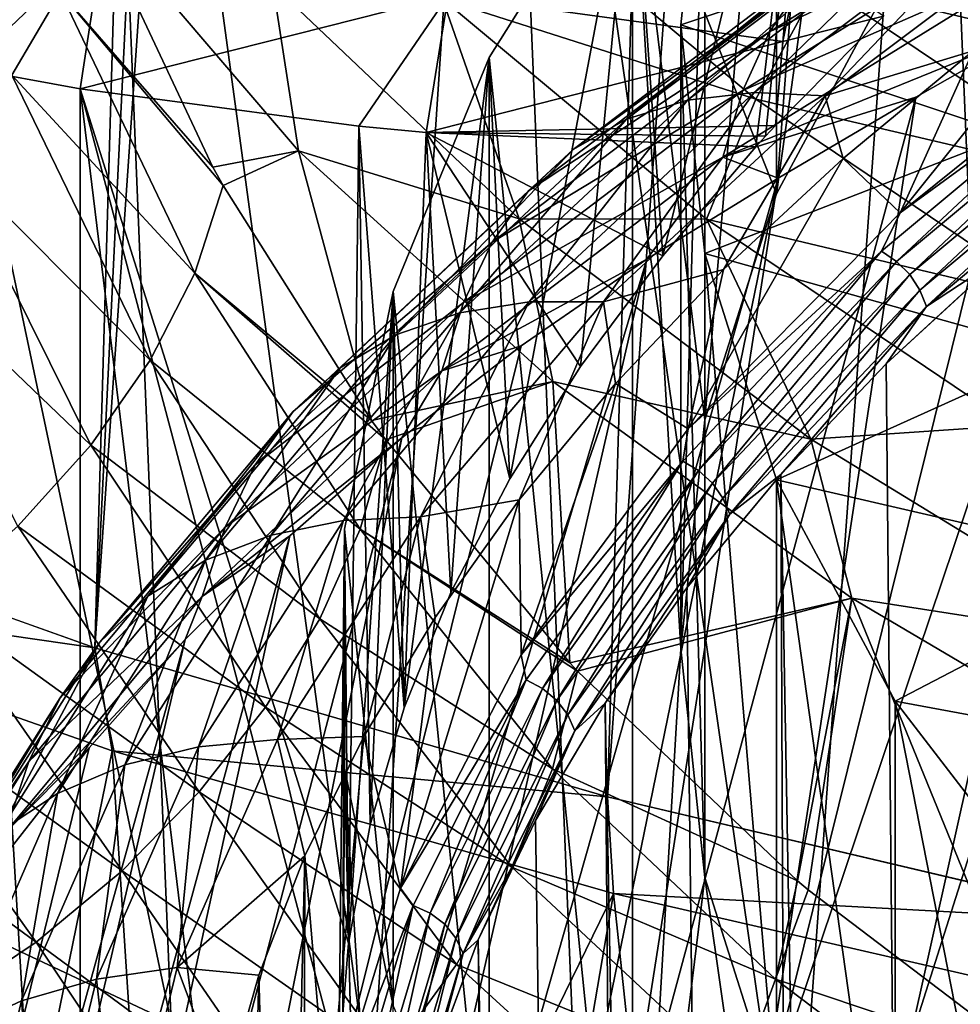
# Model space of a CAD drawing. Header units: metres. Extents: x -109 to 109, y -78 to 121.
# Tile 91 of 256: x -90.49 to -87.87, y -11.03 to -8.3. Entities that reach past the tile are written whole.
import ezdxf

# ---------------------------------------------------------------- set-up
doc = ezdxf.new("R2010")
doc.units = ezdxf.units.M
doc.layers.add('solid_508554_SW0001', color=7, linetype='CONTINUOUS')

msp = doc.modelspace()

# ---------------------------------------------------------------- linework, layer by layer
at = {"layer": 'solid_508554_SW0001'}
for points in [[(-91.619385, -9.562899, -16.945078), (-90.549721, 27.300694, -35.685944), (-89.88591, 27.026291, -36.150749)], [(-91.619385, -9.562899, -16.945078), (-89.88591, 27.026291, -36.150749), (-89.196869, 26.766157, -36.586704)], [(-90.276886, -10.043761, -17.764879), (-91.619385, -9.562899, -16.945078), (-89.196869, 26.766157, -36.586704)], [(-90.276886, -10.043761, -17.764879), (-89.196869, 26.766157, -36.586704), (-88.484703, 26.521063, -36.992531)], [(-90.276886, -10.043761, -17.764879), (-88.484703, 26.521063, -36.992531), (-87.751541, 26.291716, -37.367058)], [(-88.853622, -10.457082, -18.478622), (-90.276886, -10.043761, -17.764879), (-87.751541, 26.291716, -37.367058)], [(-88.853622, -10.457082, -18.478622), (-87.751541, 26.291716, -37.367058), (-86.228249, 25.882233, -38.018974)], [(-87.378838, -10.804731, -19.068361), (-88.853622, -10.457082, -18.478622), (-86.228249, 25.882233, -38.018974)], [(-91.329651, -5.084812, -15.118732), (-91.103127, -10.596127, -11.683889), (-90.06501, -11.083318, -12.530586)], [(-90.289253, -5.574154, -15.966298), (-91.329651, -5.084812, -15.118732), (-90.06501, -11.083318, -12.530586)], [(-90.289253, -5.574154, -15.966298), (-90.06501, -11.083318, -12.530586), (-89.509636, -11.307699, -12.922937)], [(-89.159821, -6.011379, -16.723593), (-90.289253, -5.574154, -15.966298), (-89.509636, -11.307699, -12.922937)], [(-89.159821, -6.011379, -16.723593), (-89.509636, -11.307699, -12.922937), (-88.933228, -11.517775, -13.2921)], [(-89.159821, -6.011379, -16.723593), (-88.933228, -11.517775, -13.2921), (-88.336937, -11.713114, -13.637341)], [(-87.951691, -6.392482, -17.383682), (-89.159821, -6.011379, -16.723593), (-88.336937, -11.713114, -13.637341)], [(-87.951691, -6.392482, -17.383682), (-88.336937, -11.713114, -13.637341), (-87.72242, -11.893167, -13.957687)], [(-86.675911, -6.713969, -17.940514), (-87.951691, -6.392482, -17.383682), (-87.72242, -11.893167, -13.957687)], [(-88.384468, -8.782779, 7.987781), (-88.384468, -7.050728, 6.987781), (-88.055305, -6.436525, 8.051612)], [(-88.384468, -8.782779, 7.987781), (-88.055305, -6.436525, 8.051612), (-88.055305, -8.168576, 9.051612)], [(-88.583435, -9.410843, 6.899942), (-88.583435, -7.678792, 5.899942), (-88.384468, -7.050728, 6.987781)], [(-88.583435, -9.410843, 6.899942), (-88.384468, -7.050728, 6.987781), (-88.384468, -8.782779, 7.987781)], [(-88.261208, -7.161282, 10.796297), (-88.700386, -8.955366, 10.679235), (-88.784538, -7.771027, 9.740186)], [(-88.384468, -8.782779, 7.987781), (-88.261208, -7.161282, 10.796297), (-88.784538, -7.771027, 9.740186)], [(-88.261208, -7.161282, 10.796297), (-88.441971, -8.652273, 11.213543), (-88.700386, -8.955366, 10.679235)], [(-88.261208, -7.161282, 10.796297), (-88.414993, -8.622639, 11.265084), (-88.441971, -8.652273, 11.213543)], [(-88.261208, -7.161282, 10.796297), (-88.387718, -8.593019, 11.316454), (-88.414993, -8.622639, 11.265084)], [(-88.261208, -7.161282, 10.796297), (-88.087631, -8.289738, 11.841753), (-88.387718, -8.593019, 11.316454)], [(-88.384468, -8.782779, 7.987781), (-88.055305, -8.168576, 9.051612), (-88.261208, -7.161282, 10.796297)], [(-87.733498, -8.00932, 5.327451), (-88.583435, -7.678792, 5.899942), (-88.650002, -8.313844, 4.8)], [(-88.650002, -10.045895, 5.8), (-88.650002, -8.313844, 4.8), (-88.583435, -7.678792, 5.899942)], [(-88.650002, -10.045895, 5.8), (-88.583435, -7.678792, 5.899942), (-88.583435, -9.410843, 6.899942)], [(-88.784538, -7.771027, 9.740186), (-89.125084, -9.574004, 9.563588), (-89.181816, -8.404135, 8.643612)], [(-88.784538, -7.771027, 9.740186), (-89.181816, -8.404135, 8.643612), (-88.784538, -12.320762, 1.859814)], [(-88.784538, -7.771027, 9.740186), (-88.928673, -9.26252, 10.127964), (-89.125084, -9.574004, 9.563588)], [(-88.784538, -7.771027, 9.740186), (-88.700386, -8.955366, 10.679235), (-88.928673, -9.26252, 10.127964)], [(-88.650002, -10.045895, 5.8), (-88.784538, -7.771027, 9.740186), (-88.784538, -12.320762, 1.859814)], [(-88.583435, -9.410843, 6.899942), (-88.384468, -8.782779, 7.987781), (-88.784538, -7.771027, 9.740186)], [(-88.650002, -10.045895, 5.8), (-88.583435, -9.410843, 6.899942), (-88.784538, -7.771027, 9.740186)], [(-88.403954, -8.333016, 14.965057), (-87.525757, -7.78861, 15.907966), (-88.309418, -8.195457, 14.809949)], [(-87.593117, -7.947506, 16.066362), (-87.525757, -7.78861, 15.907966), (-88.403954, -8.333016, 14.965057)], [(-90.371872, -8.222536, -1.055669), (-90.507088, -8.452973, -0.859583), (-90.657951, -7.884055, -0.473271)], [(-88.266403, -8.196928, -4.345828), (-88.054977, -7.89244, -4.358497), (-87.242569, -8.440144, -5.307148)], [(-87.242569, -8.440144, -5.307148), (-88.054977, -7.89244, -4.358497), (-87.017281, -8.149005, -5.26175)], [(-88.442291, -8.51955, -4.295263), (-89.311661, -8.241809, -3.148952), (-89.166916, -7.915063, -3.248262)], [(-88.442291, -8.51955, -4.295263), (-89.166916, -7.915063, -3.248262), (-88.266403, -8.196928, -4.345828)], [(-88.478119, -8.496048, 15.116256), (-87.642952, -8.12918, 16.220087), (-87.593117, -7.947506, 16.066362)], [(-88.478119, -8.496048, 15.116256), (-87.593117, -7.947506, 16.066362), (-88.403954, -8.333016, 14.965057)], [(-88.446182, -8.50108, 13.218089), (-87.717613, -7.951578, 14.169808), (-88.249229, -8.511055, 13.090043)], [(-87.892563, -7.964462, 14.325624), (-87.717613, -7.951578, 14.169808), (-88.446182, -8.50108, 13.218089)], [(-87.717613, -7.951578, 14.169808), (-87.532181, -7.970863, 14.025662), (-88.249229, -8.511055, 13.090043)], [(-88.631508, -8.522585, 13.358994), (-87.892563, -7.964462, 14.325624), (-88.446182, -8.50108, 13.218089)], [(-88.052414, -8.009504, 14.487698), (-87.892563, -7.964462, 14.325624), (-88.631508, -8.522585, 13.358994)], [(-88.249229, -8.511055, 13.090043), (-87.532181, -7.970863, 14.025662), (-87.839172, -8.385943, 13.268796)], [(-90.371872, -8.222536, -1.055669), (-90.286095, -7.991135, -1.276831), (-89.948837, -8.708363, -1.900874)], [(-89.948837, -8.708363, -1.900874), (-90.286095, -7.991135, -1.276831), (-89.710907, -8.663508, -2.441415)], [(-89.782211, -8.20251, -2.374392), (-89.710907, -8.663508, -2.441415), (-90.286095, -7.991135, -1.276831)], [(-88.800621, -8.575481, 13.507482), (-88.052414, -8.009504, 14.487698), (-88.631508, -8.522585, 13.358994)], [(-88.192528, -8.086692, 14.65062), (-88.052414, -8.009504, 14.487698), (-88.800621, -8.575481, 13.507482)], [(-87.733498, -8.618368, 4.272549), (-87.733498, -8.00932, 5.327451), (-88.650002, -8.313844, 4.8)], [(-87.012878, -7.984309, 16.964443), (-88.020256, -11.15556, 18.531696), (-87.599564, -10.958836, 18.874672)], [(-87.012878, -7.984309, 16.964443), (-87.35318, -8.156988, 16.665356), (-88.020256, -11.15556, 18.531696)], [(-91.259293, -8.291694, 11.005363), (-90.632118, -8.433906, 11.08747), (-90.253174, -8.072936, 11.855159)], [(-90.632118, -8.433906, 11.08747), (-90.316986, -8.491515, 11.12073), (-90.253174, -8.072936, 11.855159)], [(-90.253174, -8.072936, 11.855159), (-90.316986, -8.491515, 11.12073), (-89.296249, -8.232456, 11.852589)], [(-88.948952, -8.659677, 13.658278), (-88.192528, -8.086692, 14.65062), (-88.800621, -8.575481, 13.507482)], [(-88.309418, -8.195457, 14.809949), (-88.192528, -8.086692, 14.65062), (-88.948952, -8.659677, 13.658278)], [(-88.041245, -8.835421, 12.490279), (-87.839172, -8.385943, 13.268796), (-87.451363, -8.098565, 13.766549)], [(-87.334206, -8.267724, 13.473557), (-88.041245, -8.835421, 12.490279), (-87.451363, -8.098565, 13.766549)], [(-88.366989, -8.360124, 11.719842), (-88.318687, -8.126889, 12.123815), (-89.296249, -8.232456, 11.852589)], [(-87.642952, -8.12918, 16.220087), (-88.533882, -8.681229, 15.26386), (-87.680817, -8.334326, 16.358196)], [(-88.478119, -8.496048, 15.116256), (-88.533882, -8.681229, 15.26386), (-87.642952, -8.12918, 16.220087)], [(-88.087631, -8.289738, 11.841753), (-88.318687, -8.126889, 12.123815), (-88.366989, -8.360124, 11.719842)], [(-87.35318, -8.156988, 16.665356), (-88.429405, -11.357648, 18.178852), (-88.020256, -11.15556, 18.531696)], [(-87.35318, -8.156988, 16.665356), (-87.680817, -8.334326, 16.358196), (-88.429405, -11.357648, 18.178852)], [(-89.073029, -8.774549, 13.807025), (-88.309418, -8.195457, 14.809949), (-88.948952, -8.659677, 13.658278)], [(-88.403954, -8.333016, 14.965057), (-88.309418, -8.195457, 14.809949), (-89.073029, -8.774549, 13.807025)], [(-88.442291, -8.51955, -4.295263), (-88.266403, -8.196928, -4.345828), (-87.439133, -8.754654, -5.311837)], [(-87.439133, -8.754654, -5.311837), (-88.266403, -8.196928, -4.345828), (-87.242569, -8.440144, -5.307148)], [(-89.99884, -9.002742, -1.7561), (-90.507088, -8.452973, -0.859583), (-90.371872, -8.222536, -1.055669)], [(-90.371872, -8.222536, -1.055669), (-89.948837, -8.708363, -1.900874), (-89.920357, -8.760181, -1.949263)], [(-89.99884, -9.002742, -1.7561), (-90.371872, -8.222536, -1.055669), (-89.920357, -8.760181, -1.949263)], [(-89.09906, -8.851882, -3.499136), (-89.710907, -8.663508, -2.441415), (-89.782211, -8.20251, -2.374392)], [(-89.311661, -8.241809, -3.148952), (-89.09906, -8.851882, -3.499136), (-89.782211, -8.20251, -2.374392)], [(-90.316986, -8.491515, 11.12073), (-89.543991, -8.594992, 11.180472), (-89.296249, -8.232456, 11.852589)], [(-89.543991, -8.594992, 11.180472), (-89.356834, -8.612123, 11.190364), (-89.296249, -8.232456, 11.852589)], [(-88.366989, -8.360124, 11.719842), (-89.296249, -8.232456, 11.852589), (-89.356834, -8.612123, 11.190364)], [(-89.311661, -8.241809, -3.148952), (-88.578751, -8.853203, -4.207918), (-89.09906, -8.851882, -3.499136)], [(-88.442291, -8.51955, -4.295263), (-88.578751, -8.853203, -4.207918), (-89.311661, -8.241809, -3.148952)], [(-87.430153, -8.389092, 13.276566), (-88.041245, -8.835421, 12.490279), (-87.334206, -8.267724, 13.473557)], [(-88.087631, -8.289738, 11.841753), (-88.366989, -8.360124, 11.719842), (-88.387718, -8.593019, 11.316454)], [(-89.173828, -8.917379, 13.952991), (-88.403954, -8.333016, 14.965057), (-89.073029, -8.774549, 13.807025)], [(-88.478119, -8.496048, 15.116256), (-88.403954, -8.333016, 14.965057), (-89.173828, -8.917379, 13.952991)], [(-87.733498, -8.618368, 4.272549), (-88.650002, -8.313844, 4.8), (-88.583435, -8.948895, 3.700058)], [(-88.583435, -10.680946, 4.700058), (-88.583435, -8.948895, 3.700058), (-88.650002, -8.313844, 4.8)], [(-88.583435, -10.680946, 4.700058), (-88.650002, -8.313844, 4.8), (-88.650002, -10.045895, 5.8)], [(-88.533882, -8.681229, 15.26386), (-87.99765, -8.514853, 16.044619), (-87.680817, -8.334326, 16.358196)], [(-87.680817, -8.334326, 16.358196), (-87.99765, -8.514853, 16.044619), (-88.429405, -11.357648, 18.178852)], [(-88.387718, -8.593019, 11.316454), (-88.366989, -8.360124, 11.719842), (-89.356834, -8.612123, 11.190364)], [(-88.249229, -8.511055, 13.090043), (-87.839172, -8.385943, 13.268796), (-88.199951, -8.684679, 12.751371)], [(-88.041245, -8.835421, 12.490279), (-88.199951, -8.684679, 12.751371), (-87.839172, -8.385943, 13.268796)], [(-87.430153, -8.389092, 13.276566), (-88.093376, -8.942348, 12.318299), (-88.041245, -8.835421, 12.490279)], [(-88.05117, -8.970538, 12.308527), (-88.093376, -8.942348, 12.318299), (-87.430153, -8.389092, 13.276566)], [(-87.390366, -8.419296, 13.263305), (-88.05117, -8.970538, 12.308527), (-87.430153, -8.389092, 13.276566)], [(-89.181816, -8.404135, 8.643612), (-89.417587, -10.210178, 8.410381), (-89.448944, -9.054079, 7.517875)], [(-89.181816, -8.404135, 8.643612), (-89.448944, -9.054079, 7.517875), (-89.181816, -11.687654, 2.956388)], [(-89.181816, -8.404135, 8.643612), (-89.288345, -9.889937, 8.989845), (-89.417587, -10.210178, 8.410381)], [(-89.181816, -8.404135, 8.643612), (-89.125084, -9.574004, 9.563588), (-89.288345, -9.889937, 8.989845)], [(-89.181816, -8.404135, 8.643612), (-89.181816, -11.687654, 2.956388), (-88.784538, -12.320762, 1.859814)], [(-88.014786, -9.007227, 12.307256), (-88.05117, -8.970538, 12.308527), (-87.390366, -8.419296, 13.263305)], [(-87.356064, -8.457723, 13.259026), (-88.014786, -9.007227, 12.307256), (-87.390366, -8.419296, 13.263305)], [(-90.745796, -13.64084, 2.015619), (-90.317009, -13.721472, 2.062172), (-90.632118, -8.433906, 11.08747)], [(-90.317009, -13.721472, 2.062172), (-90.316986, -8.491515, 11.12073), (-90.632118, -8.433906, 11.08747)], [(-90.122757, -9.244711, -1.586607), (-90.687515, -8.676072, -0.693776), (-90.507088, -8.452973, -0.859583)], [(-89.99884, -9.002742, -1.7561), (-90.122757, -9.244711, -1.586607), (-90.507088, -8.452973, -0.859583)], [(-87.986656, -9.049966, 12.314569), (-88.014786, -9.007227, 12.307256), (-87.356064, -8.457723, 13.259026)], [(-87.329544, -8.501803, 13.264014), (-87.986656, -9.049966, 12.314569), (-87.356064, -8.457723, 13.259026)], [(-90.317009, -13.721472, 2.062172), (-89.669121, -13.811789, 2.114318), (-90.316986, -8.491515, 11.12073)], [(-89.572922, -10.86371, 7.244189), (-89.543991, -8.594992, 11.180472), (-90.316986, -8.491515, 11.12073)], [(-89.598892, -11.196753, 6.661143), (-90.316986, -8.491515, 11.12073), (-89.669121, -13.811789, 2.114318)], [(-89.598892, -11.196753, 6.661143), (-89.572922, -10.86371, 7.244189), (-90.316986, -8.491515, 11.12073)], [(-89.253387, -9.084929, 14.096337), (-88.533882, -8.681229, 15.26386), (-88.478119, -8.496048, 15.116256)], [(-89.253387, -9.084929, 14.096337), (-88.478119, -8.496048, 15.116256), (-89.173828, -8.917379, 13.952991)], [(-89.070862, -9.082332, 12.21139), (-88.446182, -8.50108, 13.218089), (-88.864456, -9.082431, 12.100421)], [(-88.631508, -8.522585, 13.358994), (-88.446182, -8.50108, 13.218089), (-89.070862, -9.082332, 12.21139)], [(-88.446182, -8.50108, 13.218089), (-88.249229, -8.511055, 13.090043), (-88.864456, -9.082431, 12.100421)], [(-87.968658, -9.0959, 12.32998), (-87.986656, -9.049966, 12.314569), (-87.329544, -8.501803, 13.264014)], [(-87.312576, -8.548595, 13.277938), (-87.968658, -9.0959, 12.32998), (-87.329544, -8.501803, 13.264014)], [(-89.264572, -9.112998, 12.336457), (-88.631508, -8.522585, 13.358994), (-89.070862, -9.082332, 12.21139)], [(-88.800621, -8.575481, 13.507482), (-88.631508, -8.522585, 13.358994), (-89.264572, -9.112998, 12.336457)], [(-88.864456, -9.082431, 12.100421), (-88.249229, -8.511055, 13.090043), (-88.531403, -8.993152, 12.21708)], [(-88.823044, -11.576392, 17.815342), (-87.99765, -8.514853, 16.044619), (-88.379753, -8.739059, 15.617162)], [(-88.429405, -11.357648, 18.178852), (-87.99765, -8.514853, 16.044619), (-88.823044, -11.576392, 17.815342)], [(-87.602646, -9.085612, -5.275712), (-88.578751, -8.853203, -4.207918), (-88.442291, -8.51955, -4.295263)], [(-88.533882, -8.681229, 15.26386), (-88.379753, -8.739059, 15.617162), (-87.99765, -8.514853, 16.044619)], [(-88.249229, -8.511055, 13.090043), (-88.199951, -8.684679, 12.751371), (-88.531403, -8.993152, 12.21708)], [(-87.602646, -9.085612, -5.275712), (-88.442291, -8.51955, -4.295263), (-87.439133, -8.754654, -5.311837)], [(-87.312576, -8.548595, 13.277938), (-87.755402, -8.956042, 12.674375), (-87.968658, -9.0959, 12.32998)], [(-89.441093, -9.174249, 12.4705), (-88.800621, -8.575481, 13.507482), (-89.264572, -9.112998, 12.336457)], [(-88.948952, -8.659677, 13.658278), (-88.800621, -8.575481, 13.507482), (-89.441093, -9.174249, 12.4705)], [(-89.572922, -10.86371, 7.244189), (-89.512489, -10.534805, 7.82777), (-89.543991, -8.594992, 11.180472)], [(-89.417587, -10.210178, 8.410381), (-89.356834, -8.612123, 11.190364), (-89.543991, -8.594992, 11.180472)], [(-89.512489, -10.534805, 7.82777), (-89.417587, -10.210178, 8.410381), (-89.543991, -8.594992, 11.180472)], [(-88.414993, -8.622639, 11.265084), (-88.387718, -8.593019, 11.316454), (-89.356834, -8.612123, 11.190364)], [(-89.417587, -10.210178, 8.410381), (-89.288345, -9.889937, 8.989845), (-89.356834, -8.612123, 11.190364)], [(-88.414993, -8.622639, 11.265084), (-89.356834, -8.612123, 11.190364), (-88.441971, -8.652273, 11.213543)], [(-88.700386, -8.955366, 10.679235), (-88.441971, -8.652273, 11.213543), (-89.356834, -8.612123, 11.190364)], [(-88.928673, -9.26252, 10.127964), (-88.700386, -8.955366, 10.679235), (-89.356834, -8.612123, 11.190364)], [(-89.125084, -9.574004, 9.563588), (-88.928673, -9.26252, 10.127964), (-89.356834, -8.612123, 11.190364)], [(-89.288345, -9.889937, 8.989845), (-89.125084, -9.574004, 9.563588), (-89.356834, -8.612123, 11.190364)], [(-87.601799, -9.223849, 3.223825), (-87.733498, -8.618368, 4.272549), (-88.583435, -8.948895, 3.700058)], [(-89.920357, -8.760181, -1.949263), (-89.948837, -8.708363, -1.900874), (-89.710907, -8.663508, -2.441415)], [(-89.508316, -9.411779, -2.594111), (-89.920357, -8.760181, -1.949263), (-89.710907, -8.663508, -2.441415)], [(-89.508316, -9.411779, -2.594111), (-89.710907, -8.663508, -2.441415), (-89.005074, -9.303856, -3.55053)], [(-89.09906, -8.851882, -3.499136), (-89.005074, -9.303856, -3.55053), (-89.710907, -8.663508, -2.441415)], [(-89.595924, -9.2659, 12.608399), (-88.948952, -8.659677, 13.658278), (-89.441093, -9.174249, 12.4705)], [(-89.073029, -8.774549, 13.807025), (-88.948952, -8.659677, 13.658278), (-89.595924, -9.2659, 12.608399)], [(-90.288033, -9.480949, -1.446938), (-90.908218, -8.885713, -0.562794), (-90.687515, -8.676072, -0.693776)], [(-90.122757, -9.244711, -1.586607), (-90.288033, -9.480949, -1.446938), (-90.687515, -8.676072, -0.693776)], [(-88.533882, -8.681229, 15.26386), (-89.313759, -9.273963, 14.237226), (-88.744789, -8.964283, 15.159296)], [(-89.253387, -9.084929, 14.096337), (-89.313759, -9.273963, 14.237226), (-88.533882, -8.681229, 15.26386)], [(-88.533882, -8.681229, 15.26386), (-88.744789, -8.964283, 15.159296), (-88.379753, -8.739059, 15.617162)], [(-88.629532, -9.435769, 11.450444), (-88.531403, -8.993152, 12.21708), (-88.199951, -8.684679, 12.751371)], [(-88.041245, -8.835421, 12.490279), (-88.629532, -9.435769, 11.450444), (-88.199951, -8.684679, 12.751371)], [(-90.003067, -14.459143, 18.758476), (-88.379753, -8.739059, 15.617162), (-88.744789, -8.964283, 15.159296)], [(-90.003067, -14.459143, 18.758476), (-89.487526, -14.151697, 19.304022), (-88.379753, -8.739059, 15.617162)], [(-89.487526, -14.151697, 19.304022), (-88.823044, -11.576392, 17.815342), (-88.379753, -8.739059, 15.617162)], [(-89.99884, -9.002742, -1.7561), (-89.920357, -8.760181, -1.949263), (-89.508316, -9.411779, -2.594111)], [(-89.725685, -9.38727, 12.745897), (-89.073029, -8.774549, 13.807025), (-89.595924, -9.2659, 12.608399)], [(-89.173828, -8.917379, 13.952991), (-89.073029, -8.774549, 13.807025), (-89.725685, -9.38727, 12.745897)], [(-88.289322, -9.463797, -4.559003), (-89.005074, -9.303856, -3.55053), (-89.09906, -8.851882, -3.499136)], [(-88.578751, -8.853203, -4.207918), (-88.289322, -9.463797, -4.559003), (-89.09906, -8.851882, -3.499136)], [(-88.093376, -8.942348, 12.318299), (-88.629532, -9.435769, 11.450444), (-88.041245, -8.835421, 12.490279)], [(-88.578751, -8.853203, -4.207918), (-87.729515, -9.425734, -5.19957), (-88.289322, -9.463797, -4.559003)], [(-87.602646, -9.085612, -5.275712), (-87.729515, -9.425734, -5.19957), (-88.578751, -8.853203, -4.207918)], [(-90.288033, -9.480949, -1.446938), (-90.490433, -9.705394, -1.340677), (-90.908218, -8.885713, -0.562794)], [(-89.831375, -9.535705, 12.882148), (-89.173828, -8.917379, 13.952991), (-89.725685, -9.38727, 12.745897)], [(-89.253387, -9.084929, 14.096337), (-89.173828, -8.917379, 13.952991), (-89.831375, -9.535705, 12.882148)], [(-90.47818, -14.787253, 18.185682), (-88.744789, -8.964283, 15.159296), (-89.09362, -9.204605, 14.682733)], [(-90.47818, -14.787253, 18.185682), (-90.003067, -14.459143, 18.758476), (-88.744789, -8.964283, 15.159296)], [(-89.313759, -9.273963, 14.237226), (-89.09362, -9.204605, 14.682733), (-88.744789, -8.964283, 15.159296)], [(-88.093376, -8.942348, 12.318299), (-88.644936, -9.525442, 11.308351), (-88.629532, -9.435769, 11.450444)], [(-88.600723, -9.551509, 11.302255), (-88.644936, -9.525442, 11.308351), (-88.093376, -8.942348, 12.318299)], [(-88.05117, -8.970538, 12.308527), (-88.600723, -9.551509, 11.302255), (-88.093376, -8.942348, 12.318299)], [(-87.601799, -9.223849, 3.223825), (-88.583435, -8.948895, 3.700058), (-88.384468, -9.57696, 2.612219)], [(-88.384468, -11.309011, 3.612219), (-88.384468, -9.57696, 2.612219), (-88.583435, -8.948895, 3.700058)], [(-88.384468, -11.309011, 3.612219), (-88.583435, -8.948895, 3.700058), (-88.583435, -10.680946, 4.700058)], [(-87.769592, -42.467724, 30.312511), (-88.08007, -9.255026, 12.156519), (-87.755402, -8.956042, 12.674375)], [(-87.968658, -9.0959, 12.32998), (-87.755402, -8.956042, 12.674375), (-88.08007, -9.255026, 12.156519)], [(-88.864456, -9.082431, 12.100421), (-88.531403, -8.993152, 12.21708), (-88.831558, -9.309633, 11.668919)], [(-88.629532, -9.435769, 11.450444), (-88.831558, -9.309633, 11.668919), (-88.531403, -8.993152, 12.21708)], [(-88.562614, -9.586369, 11.304152), (-88.600723, -9.551509, 11.302255), (-88.05117, -8.970538, 12.308527)], [(-88.014786, -9.007227, 12.307256), (-88.562614, -9.586369, 11.304152), (-88.05117, -8.970538, 12.308527)], [(-89.540176, -9.713679, -2.478739), (-90.122757, -9.244711, -1.586607), (-89.99884, -9.002742, -1.7561)], [(-89.99884, -9.002742, -1.7561), (-89.508316, -9.411779, -2.594111), (-89.469345, -9.465663, -2.650543)], [(-89.540176, -9.713679, -2.478739), (-89.99884, -9.002742, -1.7561), (-89.469345, -9.465663, -2.650543)], [(-88.53315, -9.627693, 11.313916), (-88.562614, -9.586369, 11.304152), (-88.014786, -9.007227, 12.307256)], [(-87.986656, -9.049966, 12.314569), (-88.53315, -9.627693, 11.313916), (-88.014786, -9.007227, 12.307256)], [(-89.448944, -9.054079, 7.517875), (-89.572922, -10.86371, 7.244189), (-89.583183, -9.71416, 6.374582)], [(-89.448944, -9.054079, 7.517875), (-89.583183, -9.71416, 6.374582), (-89.448944, -11.03771, 4.082125)], [(-89.448944, -9.054079, 7.517875), (-89.512489, -10.534805, 7.82777), (-89.572922, -10.86371, 7.244189)], [(-89.448944, -9.054079, 7.517875), (-89.417587, -10.210178, 8.410381), (-89.512489, -10.534805, 7.82777)], [(-89.448944, -9.054079, 7.517875), (-89.448944, -11.03771, 4.082125), (-89.181816, -11.687654, 2.956388)], [(-88.51429, -9.672721, 11.330895), (-88.53315, -9.627693, 11.313916), (-87.986656, -9.049966, 12.314569)], [(-87.968658, -9.0959, 12.32998), (-88.51429, -9.672721, 11.330895), (-87.986656, -9.049966, 12.314569)], [(-89.9151, -9.708064, 13.017143), (-89.313759, -9.273963, 14.237226), (-89.253387, -9.084929, 14.096337)], [(-89.9151, -9.708064, 13.017143), (-89.253387, -9.084929, 14.096337), (-89.831375, -9.535705, 12.882148)], [(-89.586746, -9.689926, 11.159077), (-89.070862, -9.082332, 12.21139), (-89.372841, -9.679706, 11.065944)], [(-89.264572, -9.112998, 12.336457), (-89.070862, -9.082332, 12.21139), (-89.586746, -9.689926, 11.159077)], [(-89.070862, -9.082332, 12.21139), (-88.864456, -9.082431, 12.100421), (-89.372841, -9.679706, 11.065944)], [(-89.372841, -9.679706, 11.065944), (-88.864456, -9.082431, 12.100421), (-89.098778, -9.632309, 11.110026)], [(-88.864456, -9.082431, 12.100421), (-88.831558, -9.309633, 11.668919), (-89.098778, -9.632309, 11.110026)], [(-87.968658, -9.0959, 12.32998), (-88.373001, -9.562097, 11.624658), (-88.51429, -9.672721, 11.330895)], [(-87.968658, -9.0959, 12.32998), (-88.08007, -9.255026, 12.156519), (-88.373001, -9.562097, 11.624658)], [(-89.786987, -9.730175, 11.267584), (-89.264572, -9.112998, 12.336457), (-89.586746, -9.689926, 11.159077)], [(-89.441093, -9.174249, 12.4705), (-89.264572, -9.112998, 12.336457), (-89.786987, -9.730175, 11.267584)], [(-89.9692, -9.800166, 11.386519), (-89.441093, -9.174249, 12.4705), (-89.786987, -9.730175, 11.267584)], [(-89.595924, -9.2659, 12.608399), (-89.441093, -9.174249, 12.4705), (-89.9692, -9.800166, 11.386519)], [(-90.47818, -14.787253, 18.185682), (-89.09362, -9.204605, 14.682733), (-89.424477, -9.460791, 14.190232)], [(-89.313759, -9.273963, 14.237226), (-89.424477, -9.460791, 14.190232), (-89.09362, -9.204605, 14.682733)], [(-87.339943, -9.818671, 2.193563), (-87.601799, -9.223849, 3.223825), (-88.384468, -9.57696, 2.612219)], [(-89.652473, -9.963024, -2.331318), (-90.288033, -9.480949, -1.446938), (-90.122757, -9.244711, -1.586607)], [(-90.12899, -9.899613, 11.510939), (-89.595924, -9.2659, 12.608399), (-89.9692, -9.800166, 11.386519)], [(-89.725685, -9.38727, 12.745897), (-89.595924, -9.2659, 12.608399), (-90.12899, -9.899613, 11.510939)], [(-89.540176, -9.713679, -2.478739), (-89.652473, -9.963024, -2.331318), (-90.122757, -9.244711, -1.586607)], [(-87.769592, -42.467724, 30.312511), (-88.373001, -9.562097, 11.624658), (-88.08007, -9.255026, 12.156519)], [(-89.313759, -9.273963, 14.237226), (-89.978943, -9.901207, 13.150876), (-89.424477, -9.460791, 14.190232)], [(-89.9151, -9.708064, 13.017143), (-89.978943, -9.901207, 13.150876), (-89.313759, -9.273963, 14.237226)], [(-89.469345, -9.465663, -2.650543), (-89.508316, -9.411779, -2.594111), (-89.005074, -9.303856, -3.55053)], [(-88.958122, -10.085261, -3.334975), (-89.469345, -9.465663, -2.650543), (-89.005074, -9.303856, -3.55053)], [(-89.093292, -10.062777, 10.364436), (-89.098778, -9.632309, 11.110026), (-88.831558, -9.309633, 11.668919)], [(-88.629532, -9.435769, 11.450444), (-89.093292, -10.062777, 10.364436), (-88.831558, -9.309633, 11.668919)], [(-88.958122, -10.085261, -3.334975), (-89.005074, -9.303856, -3.55053), (-88.175446, -9.906001, -4.593475)], [(-88.289322, -9.463797, -4.559003), (-88.175446, -9.906001, -4.593475), (-89.005074, -9.303856, -3.55053)], [(-90.263062, -10.027767, 11.636698), (-89.725685, -9.38727, 12.745897), (-90.12899, -9.899613, 11.510939)], [(-89.831375, -9.535705, 12.882148), (-89.725685, -9.38727, 12.745897), (-90.263062, -10.027767, 11.636698)], [(-87.729515, -9.425734, -5.19957), (-87.361137, -10.032105, -5.543343), (-88.289322, -9.463797, -4.559003)], [(-88.644936, -9.525442, 11.308351), (-89.093292, -10.062777, 10.364436), (-88.629532, -9.435769, 11.450444)], [(-90.910835, -15.130909, 17.586803), (-89.424477, -9.460791, 14.190232), (-89.735695, -9.732922, 13.684412)], [(-90.910835, -15.130909, 17.586803), (-90.47818, -14.787253, 18.185682), (-89.424477, -9.460791, 14.190232)], [(-89.802597, -10.208208, -2.213573), (-90.490433, -9.705394, -1.340677), (-90.288033, -9.480949, -1.446938)], [(-89.652473, -9.963024, -2.331318), (-89.802597, -10.208208, -2.213573), (-90.288033, -9.480949, -1.446938)], [(-89.978943, -9.901207, 13.150876), (-89.735695, -9.732922, 13.684412), (-89.424477, -9.460791, 14.190232)], [(-89.540176, -9.713679, -2.478739), (-89.469345, -9.465663, -2.650543), (-88.958122, -10.085261, -3.334975)], [(-87.361137, -10.032105, -5.543343), (-88.175446, -9.906001, -4.593475), (-88.289322, -9.463797, -4.559003)], [(-90.372467, -10.182044, 11.762825), (-89.831375, -9.535705, 12.882148), (-90.263062, -10.027767, 11.636698)], [(-89.9151, -9.708064, 13.017143), (-89.831375, -9.535705, 12.882148), (-90.372467, -10.182044, 11.762825)], [(-88.644936, -9.525442, 11.308351), (-89.079544, -10.13276, 10.256445), (-89.093292, -10.062777, 10.364436)], [(-89.033745, -10.156616, 10.254179), (-89.079544, -10.13276, 10.256445), (-88.644936, -9.525442, 11.308351)], [(-88.600723, -9.551509, 11.302255), (-89.033745, -10.156616, 10.254179), (-88.644936, -9.525442, 11.308351)], [(-90.276886, -10.043761, -17.764879), (-91.57103, -9.856836, -16.821047), (-91.619385, -9.562899, -16.945078)], [(-88.99427, -10.18957, 10.259377), (-89.033745, -10.156616, 10.254179), (-88.600723, -9.551509, 11.302255)], [(-88.562614, -9.586369, 11.304152), (-88.99427, -10.18957, 10.259377), (-88.600723, -9.551509, 11.302255)], [(-88.23233, -43.070461, 29.268536), (-88.633392, -9.876411, 11.080249), (-88.373001, -9.562097, 11.624658)], [(-88.51429, -9.672721, 11.330895), (-88.373001, -9.562097, 11.624658), (-88.633392, -9.876411, 11.080249)], [(-87.769592, -42.467724, 30.312511), (-88.23233, -43.070461, 29.268536), (-88.373001, -9.562097, 11.624658)], [(-88.963753, -10.229421, 10.271693), (-88.99427, -10.18957, 10.259377), (-88.562614, -9.586369, 11.304152)], [(-88.53315, -9.627693, 11.313916), (-88.963753, -10.229421, 10.271693), (-88.562614, -9.586369, 11.304152)], [(-87.339943, -9.818671, 2.193563), (-88.384468, -9.57696, 2.612219), (-88.055305, -10.191163, 1.548388)], [(-88.055305, -11.923214, 2.548388), (-88.055305, -10.191163, 1.548388), (-88.384468, -9.57696, 2.612219)], [(-88.055305, -11.923214, 2.548388), (-88.384468, -9.57696, 2.612219), (-88.384468, -11.309011, 3.612219)], [(-89.428001, -10.710566, 9.242433), (-89.331833, -9.959332, 10.543607), (-89.098778, -9.632309, 11.110026)], [(-89.093292, -10.062777, 10.364436), (-89.428001, -10.710566, 9.242433), (-89.098778, -9.632309, 11.110026)], [(-89.372841, -9.679706, 11.065944), (-89.098778, -9.632309, 11.110026), (-89.331833, -9.959332, 10.543607)], [(-88.944221, -10.273506, 10.290305), (-88.963753, -10.229421, 10.271693), (-88.53315, -9.627693, 11.313916)], [(-88.51429, -9.672721, 11.330895), (-88.944221, -10.273506, 10.290305), (-88.53315, -9.627693, 11.313916)], [(-88.51429, -9.672721, 11.330895), (-88.860519, -10.197109, 10.524784), (-88.944221, -10.273506, 10.290305)], [(-88.51429, -9.672721, 11.330895), (-88.633392, -9.876411, 11.080249), (-88.860519, -10.197109, 10.524784)], [(-89.986931, -10.443315, -2.128343), (-90.724762, -9.912286, -1.27055), (-90.490433, -9.705394, -1.340677)], [(-89.802597, -10.208208, -2.213573), (-89.986931, -10.443315, -2.128343), (-90.490433, -9.705394, -1.340677)], [(-89.988686, -10.318578, 10.070303), (-89.586746, -9.689926, 11.159077), (-89.769135, -10.29772, 9.995551)], [(-89.786987, -9.730175, 11.267584), (-89.586746, -9.689926, 11.159077), (-89.988686, -10.318578, 10.070303)], [(-89.769135, -10.29772, 9.995551), (-89.372841, -9.679706, 11.065944), (-89.530128, -10.289192, 9.972273)], [(-89.586746, -9.689926, 11.159077), (-89.372841, -9.679706, 11.065944), (-89.769135, -10.29772, 9.995551)], [(-89.372841, -9.679706, 11.065944), (-89.331833, -9.959332, 10.543607), (-89.530128, -10.289192, 9.972273)], [(-90.459297, -10.359409, 11.889132), (-89.978943, -9.901207, 13.150876), (-89.9151, -9.708064, 13.017143)], [(-90.459297, -10.359409, 11.889132), (-89.9151, -9.708064, 13.017143), (-90.372467, -10.182044, 11.762825)], [(-90.193718, -10.368708, 10.161737), (-89.786987, -9.730175, 11.267584), (-89.988686, -10.318578, 10.070303)], [(-89.9692, -9.800166, 11.386519), (-89.786987, -9.730175, 11.267584), (-90.193718, -10.368708, 10.161737)], [(-89.006577, -10.379113, -3.195638), (-89.652473, -9.963024, -2.331318), (-89.540176, -9.713679, -2.478739)], [(-89.583183, -9.71416, 6.374582), (-89.572922, -10.86371, 7.244189), (-89.598892, -11.196753, 6.661143)], [(-89.583183, -9.71416, 6.374582), (-89.598892, -11.196753, 6.661143), (-89.590401, -11.533504, 6.079914)], [(-89.583183, -9.71416, 6.374582), (-89.590401, -11.533504, 6.079914), (-89.583183, -10.377629, 5.225418)], [(-89.583183, -9.71416, 6.374582), (-89.583183, -10.377629, 5.225418), (-89.448944, -11.03771, 4.082125)], [(-89.540176, -9.713679, -2.478739), (-88.958122, -10.085261, -3.334975), (-88.936554, -10.10842, -3.361846)], [(-89.006577, -10.379113, -3.195638), (-89.540176, -9.713679, -2.478739), (-88.936554, -10.10842, -3.361846)], [(-91.299881, -15.488347, 16.96492), (-89.735695, -9.732922, 13.684412), (-90.025711, -10.020513, 13.167725)], [(-91.299881, -15.488347, 16.96492), (-90.910835, -15.130909, 17.586803), (-89.735695, -9.732922, 13.684412)], [(-89.978943, -9.901207, 13.150876), (-90.025711, -10.020513, 13.167725), (-89.735695, -9.732922, 13.684412)], [(-90.380005, -10.44771, 10.265101), (-89.9692, -9.800166, 11.386519), (-90.193718, -10.368708, 10.161737)], [(-90.12899, -9.899613, 11.510939), (-89.9692, -9.800166, 11.386519), (-90.380005, -10.44771, 10.265101)], [(-86.950996, -10.395864, 1.193836), (-87.339943, -9.818671, 2.193563), (-88.055305, -10.191163, 1.548388)], [(-90.766327, -12.959006, -15.483588), (-91.57103, -9.856836, -16.821047), (-90.228752, -10.329544, -17.637428)], [(-90.276886, -10.043761, -17.764879), (-90.228752, -10.329544, -17.637428), (-91.57103, -9.856836, -16.821047)], [(-88.23233, -43.070461, 29.268536), (-88.860519, -10.197109, 10.524784), (-88.633392, -9.876411, 11.080249)], [(-90.201019, -10.66267, -2.077686), (-90.985008, -10.096317, -1.238358), (-90.724762, -9.912286, -1.27055)], [(-89.986931, -10.443315, -2.128343), (-90.201019, -10.66267, -2.077686), (-90.724762, -9.912286, -1.27055)], [(-90.543312, -10.555186, 10.375643), (-90.12899, -9.899613, 11.510939), (-90.380005, -10.44771, 10.265101)], [(-90.263062, -10.027767, 11.636698), (-90.12899, -9.899613, 11.510939), (-90.543312, -10.555186, 10.375643)], [(-89.978943, -9.901207, 13.150876), (-90.525658, -10.556828, 12.015427), (-90.025711, -10.020513, 13.167725)], [(-90.459297, -10.359409, 11.889132), (-90.525658, -10.556828, 12.015427), (-89.978943, -9.901207, 13.150876)], [(-88.936554, -10.10842, -3.361846), (-88.958122, -10.085261, -3.334975), (-88.175446, -9.906001, -4.593475)], [(-88.326385, -10.690106, -4.068211), (-88.936554, -10.10842, -3.361846), (-88.175446, -9.906001, -4.593475)], [(-88.296799, -10.715193, -4.100101), (-88.326385, -10.690106, -4.068211), (-88.175446, -9.906001, -4.593475)], [(-87.643127, -11.212577, -4.758365), (-88.296799, -10.715193, -4.100101), (-88.175446, -9.906001, -4.593475)], [(-87.643127, -11.212577, -4.758365), (-88.175446, -9.906001, -4.593475), (-87.22998, -10.4641, -5.560131)], [(-87.361137, -10.032105, -5.543343), (-87.22998, -10.4641, -5.560131), (-88.175446, -9.906001, -4.593475)], [(-89.119644, -10.652901, -3.060169), (-89.802597, -10.208208, -2.213573), (-89.652473, -9.963024, -2.331318)], [(-89.006577, -10.379113, -3.195638), (-89.119644, -10.652901, -3.060169), (-89.652473, -9.963024, -2.331318)], [(-89.428001, -10.710566, 9.242433), (-89.530128, -10.289192, 9.972273), (-89.331833, -9.959332, 10.543607)], [(-91.644302, -15.857886, 16.322969), (-90.025711, -10.020513, 13.167725), (-90.292648, -10.321015, 12.641563)], [(-91.644302, -15.857886, 16.322969), (-91.299881, -15.488347, 16.96492), (-90.025711, -10.020513, 13.167725)], [(-90.680473, -10.69031, 10.489346), (-90.263062, -10.027767, 11.636698), (-90.543312, -10.555186, 10.375643)], [(-90.372467, -10.182044, 11.762825), (-90.263062, -10.027767, 11.636698), (-90.680473, -10.69031, 10.489346)], [(-90.525658, -10.556828, 12.015427), (-90.292648, -10.321015, 12.641563), (-90.025711, -10.020513, 13.167725)], [(-88.853622, -10.457082, -18.478622), (-90.228752, -10.329544, -17.637428), (-90.276886, -10.043761, -17.764879)], [(-88.583435, -10.680946, 4.700058), (-88.650002, -10.045895, 5.8), (-88.784538, -12.320762, 1.859814)], [(-89.079544, -10.13276, 10.256445), (-89.428001, -10.710566, 9.242433), (-89.093292, -10.062777, 10.364436)], [(-90.439697, -10.860983, -2.062825), (-91.264496, -10.252765, -1.244925), (-90.985008, -10.096317, -1.238358)], [(-90.201019, -10.66267, -2.077686), (-90.439697, -10.860983, -2.062825), (-90.985008, -10.096317, -1.238358)], [(-89.006577, -10.379113, -3.195638), (-88.936554, -10.10842, -3.361846), (-88.326385, -10.690106, -4.068211)], [(-89.079544, -10.13276, 10.256445), (-89.392998, -10.758452, 9.172713), (-89.428001, -10.710566, 9.242433)], [(-89.346062, -10.780031, 9.174392), (-89.392998, -10.758452, 9.172713), (-89.079544, -10.13276, 10.256445)], [(-89.033745, -10.156616, 10.254179), (-89.346062, -10.780031, 9.174392), (-89.079544, -10.13276, 10.256445)], [(-89.305603, -10.811022, 9.182991), (-89.346062, -10.780031, 9.174392), (-89.033745, -10.156616, 10.254179)], [(-88.99427, -10.18957, 10.259377), (-89.305603, -10.811022, 9.182991), (-89.033745, -10.156616, 10.254179)], [(-90.792519, -10.850573, 10.605108), (-90.372467, -10.182044, 11.762825), (-90.680473, -10.69031, 10.489346)], [(-90.459297, -10.359409, 11.889132), (-90.372467, -10.182044, 11.762825), (-90.792519, -10.850573, 10.605108)], [(-89.274323, -10.849354, 9.197937), (-89.305603, -10.811022, 9.182991), (-88.99427, -10.18957, 10.259377)], [(-88.963753, -10.229421, 10.271693), (-89.274323, -10.849354, 9.197937), (-88.99427, -10.18957, 10.259377)], [(-88.566528, -43.694084, 28.188391), (-89.053772, -10.523311, 9.959786), (-88.860519, -10.197109, 10.524784)], [(-88.944221, -10.273506, 10.290305), (-88.860519, -10.197109, 10.524784), (-89.053772, -10.523311, 9.959786)], [(-88.23233, -43.070461, 29.268536), (-88.566528, -43.694084, 28.188391), (-88.860519, -10.197109, 10.524784)], [(-86.950996, -10.395864, 1.193836), (-88.055305, -10.191163, 1.548388), (-87.599556, -10.784788, 0.5202)], [(-87.599556, -12.516838, 1.5202), (-87.599556, -10.784788, 0.5202), (-88.055305, -10.191163, 1.548388)], [(-87.599556, -12.516838, 1.5202), (-88.055305, -10.191163, 1.548388), (-88.055305, -11.923214, 2.548388)], [(-89.272339, -10.922504, -2.959709), (-89.986931, -10.443315, -2.128343), (-89.802597, -10.208208, -2.213573)], [(-89.119644, -10.652901, -3.060169), (-89.272339, -10.922504, -2.959709), (-89.802597, -10.208208, -2.213573)], [(-89.254303, -10.892467, 9.218232), (-89.274323, -10.849354, 9.197937), (-88.963753, -10.229421, 10.271693)], [(-88.944221, -10.273506, 10.290305), (-89.254303, -10.892467, 9.218232), (-88.963753, -10.229421, 10.271693)], [(-90.439697, -10.860983, -2.062825), (-90.697205, -11.033466, -2.084117), (-91.264496, -10.252765, -1.244925)], [(-88.944221, -10.273506, 10.290305), (-89.212608, -10.854122, 9.386804), (-89.254303, -10.892467, 9.218232)], [(-88.944221, -10.273506, 10.290305), (-89.053772, -10.523311, 9.959786), (-89.212608, -10.854122, 9.386804)], [(-90.04808, -10.931322, 8.898166), (-89.769135, -10.29772, 9.995551), (-89.693436, -10.620641, 9.398186)], [(-89.988686, -10.318578, 10.070303), (-89.769135, -10.29772, 9.995551), (-90.04808, -10.931322, 8.898166)], [(-89.769135, -10.29772, 9.995551), (-89.530128, -10.289192, 9.972273), (-89.693436, -10.620641, 9.398186)], [(-89.629585, -11.370976, 8.098566), (-89.693436, -10.620641, 9.398186), (-89.530128, -10.289192, 9.972273)], [(-89.428001, -10.710566, 9.242433), (-89.629585, -11.370976, 8.098566), (-89.530128, -10.289192, 9.972273)], [(-91.644302, -15.857886, 16.322969), (-90.292648, -10.321015, 12.641563), (-90.534531, -10.630984, 12.107399)], [(-90.042122, -13.195526, -15.903348), (-90.766327, -12.959006, -15.483588), (-90.228752, -10.329544, -17.637428)], [(-90.525658, -10.556828, 12.015427), (-90.534531, -10.630984, 12.107399), (-90.292648, -10.321015, 12.641563)], [(-90.271515, -10.963009, 8.954209), (-89.988686, -10.318578, 10.070303), (-90.04808, -10.931322, 8.898166)], [(-90.193718, -10.368708, 10.161737), (-89.988686, -10.318578, 10.070303), (-90.271515, -10.963009, 8.954209)], [(-90.042122, -13.195526, -15.903348), (-90.228752, -10.329544, -17.637428), (-88.836754, -10.725333, -18.335636)], [(-88.853622, -10.457082, -18.478622), (-88.836754, -10.725333, -18.335636), (-90.228752, -10.329544, -17.637428)], [(-90.881538, -11.033051, 10.722545), (-90.525658, -10.556828, 12.015427), (-90.459297, -10.359409, 11.889132)], [(-90.881538, -11.033051, 10.722545), (-90.459297, -10.359409, 11.889132), (-90.792519, -10.850573, 10.605108)], [(-90.479691, -11.023199, 9.028266), (-90.193718, -10.368708, 10.161737), (-90.271515, -10.963009, 8.954209)], [(-90.380005, -10.44771, 10.265101), (-90.193718, -10.368708, 10.161737), (-90.479691, -11.023199, 9.028266)], [(-89.583183, -10.377629, 5.225418), (-89.590401, -11.533504, 6.079914), (-89.547447, -11.873293, 5.501491)], [(-89.583183, -10.377629, 5.225418), (-89.547447, -11.873293, 5.501491), (-89.470024, -12.215057, 4.926815)], [(-89.583183, -10.377629, 5.225418), (-89.470024, -12.215057, 4.926815), (-89.448944, -11.03771, 4.082125)], [(-88.387512, -10.963343, -3.917222), (-89.119644, -10.652901, -3.060169), (-89.006577, -10.379113, -3.195638)], [(-88.387512, -10.963343, -3.917222), (-89.006577, -10.379113, -3.195638), (-88.326385, -10.690106, -4.068211)], [(-89.460625, -11.180774, -2.896925), (-90.201019, -10.66267, -2.077686), (-89.986931, -10.443315, -2.128343)], [(-89.272339, -10.922504, -2.959709), (-89.460625, -11.180774, -2.896925), (-89.986931, -10.443315, -2.128343)], [(-90.668549, -11.11137, 9.115791), (-90.380005, -10.44771, 10.265101), (-90.479691, -11.023199, 9.028266)], [(-90.543312, -10.555186, 10.375643), (-90.380005, -10.44771, 10.265101), (-90.668549, -11.11137, 9.115791)], [(-87.378838, -10.804731, -19.068361), (-88.836754, -10.725333, -18.335636), (-88.853622, -10.457082, -18.478622)], [(-88.566528, -43.694084, 28.188391), (-89.212608, -10.854122, 9.386804), (-89.053772, -10.523311, 9.959786)], [(-91.045265, -11.230513, -11.253377), (-90.06501, -11.083318, -12.530586), (-91.103127, -10.596127, -11.683889)], [(-90.04808, -10.931322, 8.898166), (-89.693436, -10.620641, 9.398186), (-89.821739, -10.952576, 8.823258)], [(-89.755852, -13.298922, 4.759268), (-89.821739, -10.952576, 8.823258), (-89.693436, -10.620641, 9.398186)], [(-89.696587, -12.035014, 6.948419), (-89.755852, -13.298922, 4.759268), (-89.693436, -10.620641, 9.398186)], [(-89.629585, -11.370976, 8.098566), (-89.696587, -12.035014, 6.948419), (-89.693436, -10.620641, 9.398186)], [(-88.488251, -11.241134, -3.797987), (-89.272339, -10.922504, -2.959709), (-89.119644, -10.652901, -3.060169)], [(-88.387512, -10.963343, -3.917222), (-88.488251, -11.241134, -3.797987), (-89.119644, -10.652901, -3.060169)], [(-89.679497, -11.420858, -2.87348), (-90.439697, -10.860983, -2.062825), (-90.201019, -10.66267, -2.077686)], [(-89.460625, -11.180774, -2.896925), (-89.679497, -11.420858, -2.87348), (-90.201019, -10.66267, -2.077686)], [(-88.583435, -10.680946, 4.700058), (-88.784538, -12.320762, 1.859814), (-88.261208, -12.930508, 0.803703)], [(-88.384468, -11.309011, 3.612219), (-88.583435, -10.680946, 4.700058), (-88.261208, -12.930508, 0.803703)], [(-89.392998, -10.758452, 9.172713), (-89.629585, -11.370976, 8.098566), (-89.428001, -10.710566, 9.242433)], [(-88.387512, -10.963343, -3.917222), (-88.326385, -10.690106, -4.068211), (-88.296799, -10.715193, -4.100101)], [(-88.387512, -10.963343, -3.917222), (-88.296799, -10.715193, -4.100101), (-87.643127, -11.212577, -4.758365)], [(-89.295525, -13.413398, -16.293121), (-90.042122, -13.195526, -15.903348), (-88.836754, -10.725333, -18.335636)], [(-88.530632, -13.611547, -16.650938), (-89.295525, -13.413398, -16.293121), (-88.836754, -10.725333, -18.335636)], [(-88.530632, -13.611547, -16.650938), (-88.836754, -10.725333, -18.335636), (-87.38781, -11.058417, -18.919363)], [(-87.378838, -10.804731, -19.068361), (-87.38781, -11.058417, -18.919363), (-88.836754, -10.725333, -18.335636)], [(-89.392998, -10.758452, 9.172713), (-89.582291, -11.396495, 8.067593), (-89.629585, -11.370976, 8.098566)], [(-89.53466, -11.415751, 8.073294), (-89.582291, -11.396495, 8.067593), (-89.392998, -10.758452, 9.172713)], [(-89.346062, -10.780031, 9.174392), (-89.53466, -11.415751, 8.073294), (-89.392998, -10.758452, 9.172713)], [(-89.493607, -11.444738, 8.085361), (-89.53466, -11.415751, 8.073294), (-89.346062, -10.780031, 9.174392)], [(-89.305603, -10.811022, 9.182991), (-89.493607, -11.444738, 8.085361), (-89.346062, -10.780031, 9.174392)], [(-89.461868, -11.481523, 8.102988), (-89.493607, -11.444738, 8.085361), (-89.305603, -10.811022, 9.182991)], [(-89.274323, -10.849354, 9.197937), (-89.461868, -11.481523, 8.102988), (-89.305603, -10.811022, 9.182991)], [(-89.441559, -11.523646, 8.124999), (-89.461868, -11.481523, 8.102988), (-89.274323, -10.849354, 9.197937)], [(-89.254303, -10.892467, 9.218232), (-89.441559, -11.523646, 8.124999), (-89.274323, -10.849354, 9.197937)], [(-89.923157, -11.63639, -2.889997), (-90.697205, -11.033466, -2.084117), (-90.439697, -10.860983, -2.062825)], [(-89.679497, -11.420858, -2.87348), (-89.923157, -11.63639, -2.889997), (-90.439697, -10.860983, -2.062825)], [(-88.768524, -44.331757, 27.083908), (-89.336609, -11.188638, 8.807406), (-89.212608, -10.854122, 9.386804)], [(-89.254303, -10.892467, 9.218232), (-89.212608, -10.854122, 9.386804), (-89.336609, -11.188638, 8.807406)], [(-88.566528, -43.694084, 28.188391), (-88.768524, -44.331757, 27.083908), (-89.212608, -10.854122, 9.386804)], [(-89.254303, -10.892467, 9.218232), (-89.425423, -11.525939, 8.223184), (-89.441559, -11.523646, 8.124999)], [(-89.254303, -10.892467, 9.218232), (-89.336609, -11.188638, 8.807406), (-89.425423, -11.525939, 8.223184)], [(-90.271515, -10.963009, 8.954209), (-90.04808, -10.931322, 8.898166), (-90.20443, -11.575357, 7.782712)], [(-90.20443, -11.575357, 7.782712), (-90.04808, -10.931322, 8.898166), (-89.915344, -11.284739, 8.247935)], [(-90.04808, -10.931322, 8.898166), (-89.821739, -10.952576, 8.823258), (-89.915344, -11.284739, 8.247935)], [(-88.62532, -11.516284, -3.714106), (-89.460625, -11.180774, -2.896925), (-89.272339, -10.922504, -2.959709)], [(-88.488251, -11.241134, -3.797987), (-88.62532, -11.516284, -3.714106), (-89.272339, -10.922504, -2.959709)], [(-90.479691, -11.023199, 9.028266), (-90.271515, -10.963009, 8.954209), (-90.430099, -11.617939, 7.819938)], [(-90.430099, -11.617939, 7.819938), (-90.271515, -10.963009, 8.954209), (-90.20443, -11.575357, 7.782712)], [(-89.869026, -12.960604, 5.345251), (-89.915344, -11.284739, 8.247935), (-89.821739, -10.952576, 8.823258)], [(-89.755852, -13.298922, 4.759268), (-89.869026, -12.960604, 5.345251), (-89.821739, -10.952576, 8.823258)], [(-87.599564, -10.958836, 18.874672), (-88.179115, -13.992444, 20.794945), (-87.677788, -13.776809, 21.170101)], [(-87.599564, -10.958836, 18.874672), (-88.020256, -11.15556, 18.531696), (-88.179115, -13.992444, 20.794945)], [(-87.695229, -11.487273, -4.620736), (-88.488251, -11.241134, -3.797987), (-88.387512, -10.963343, -3.917222)], [(-87.695229, -11.487273, -4.620736), (-88.387512, -10.963343, -3.917222), (-87.643127, -11.212577, -4.758365)], [(-90.668549, -11.11137, 9.115791), (-90.479691, -11.023199, 9.028266), (-90.639854, -11.688249, 7.876519)], [(-90.639854, -11.688249, 7.876519), (-90.479691, -11.023199, 9.028266), (-90.430099, -11.617939, 7.819938)]]:
    msp.add_3dface(points, dxfattribs=at)

doc.saveas('drawing.dxf')
